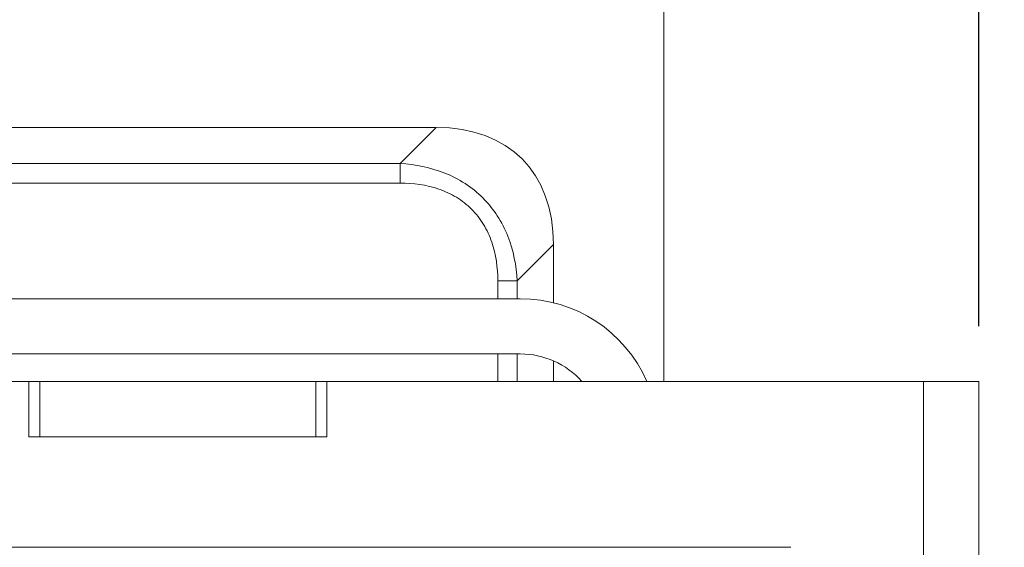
# Model space of a CAD drawing. Header units: millimetres. Extents: x 73 to 355, y 51 to 582.
# Tile 32 of 46: x 84 to 101, y 491 to 501. Entities that reach past the tile are written whole.
import ezdxf

# ---------------------------------------------------------------- set-up
doc = ezdxf.new("R2010")
doc.units = ezdxf.units.MM
doc.layers.add('DIM', color=7, linetype='Continuous')
doc.styles.get("Standard").update_dxf_attribs({"font": 'txt.shx'})
doc.dimstyles.new('ISO-25', dxfattribs={"dimtxt": 5, "dimasz": 5, "dimexe": 1, "dimexo": 1, "dimgap": 1, "dimtad": 0, "dimdsep": 46, "dimtxsty": 'Standard', "dimcen": 1, "dimadec": 0, "dimazin": 0, "dimtfac": 1, "dimtmove": 0, "dimatfit": 3, "dimfxl": 0, "dimarcsym": 0})

# ---------------------------------------------------------------- blocks, each defined once
blk = doc.blocks.new('*D3')
at = {"layer": 'Defpoints', "color": 0}
for p in [(101.016, 524.042), (73.016, 494.042), (101.016, 494.042)]:
    blk.add_point(p, dxfattribs=at)
at = {"layer": 'DIM', "color": 0, "lineweight": -2}
for p, q in [((73.016, 495.042), (73.016, 525.042)), ((101.016, 495.042), (101.016, 525.042)), ((78.016, 524.042), (81.849, 524.042)), ((96.016, 524.042), (92.182, 524.042))]:
    blk.add_line(p, q, dxfattribs=at)
at = {"layer": 'DIM', "color": 0}
for points in [[(78.016, 524.875), (78.016, 523.208), (73.016, 524.042)], [(96.016, 524.875), (96.016, 523.208), (101.016, 524.042)]]:
    blk.add_solid(points, dxfattribs=at)
at = {"layer": 'DIM', "color": 0, "lineweight": 0, "insert": (87.016, 524.042), "char_height": 5, "attachment_point": 5}
blk.add_mtext('28', dxfattribs=at)
blk = doc.blocks.new('*D4')
at = {"layer": 'Defpoints', "color": 0}
for p in [(101.016, 494.042), (116.016, 494.042), (101.016, 379.042)]:
    blk.add_point(p, dxfattribs=at)
at = {"layer": 'DIM', "color": 0, "lineweight": -2}
for p, q in [((102.016, 494.042), (117.016, 494.042)), ((116.016, 489.042), (116.016, 442.542)), ((116.016, 384.042), (116.016, 430.542)), ((102.016, 379.042), (117.016, 379.042))]:
    blk.add_line(p, q, dxfattribs=at)
at = {"layer": 'DIM', "color": 0}
for points in [[(115.182, 489.042), (116.849, 489.042), (116.016, 494.042)], [(115.182, 384.042), (116.849, 384.042), (116.016, 379.042)]]:
    blk.add_solid(points, dxfattribs=at)
at = {"layer": 'DIM', "color": 0, "lineweight": 0, "insert": (116.016, 436.542), "char_height": 5, "attachment_point": 5, "rotation": 90}
blk.add_mtext('115', dxfattribs=at)
blk = doc.blocks.new('*D5')
at = {"layer": 'Defpoints', "color": 0}
for p in [(90.316, 511.042), (116.016, 511.042), (101.016, 494.042)]:
    blk.add_point(p, dxfattribs=at)
at = {"layer": 'DIM', "color": 0, "lineweight": -2}
for p, q in [((116.016, 511.042), (116.016, 516.042)), ((91.316, 511.042), (117.016, 511.042)), ((116.016, 499.042), (116.016, 506.042)), ((102.016, 494.042), (117.016, 494.042))]:
    blk.add_line(p, q, dxfattribs=at)
at = {"layer": 'DIM', "color": 0}
for points in [[(115.182, 506.042), (116.849, 506.042), (116.016, 511.042)], [(115.182, 499.042), (116.849, 499.042), (116.016, 494.042)]]:
    blk.add_solid(points, dxfattribs=at)
at = {"layer": 'DIM', "color": 0, "lineweight": 0, "insert": (116.016, 520.375), "char_height": 5, "attachment_point": 5, "rotation": 90}
blk.add_mtext('17', dxfattribs=at)

msp = doc.modelspace()

# ---------------------------------------------------------------- linework, layer by layer
at = {"color": 7, "linetype": 'Continuous', "lineweight": 0}
for p, q in [((95.316, 506.042), (95.316, 494.042)), ((82.837, 498.642), (91.194, 498.642)), ((91.194, 498.642), (90.541, 497.988)), ((83.49, 497.988), (90.541, 497.988)), ((90.541, 497.635), (90.541, 497.988)), ((90.541, 497.635), (83.49, 497.635)), ((92.662, 495.867), (93.316, 496.521)), ((93.316, 496.521), (93.316, 495.463)), ((92.662, 495.867), (92.308, 495.867)), ((92.308, 495.542), (92.308, 495.867)), ((92.662, 495.867), (92.662, 495.542)), ((92.716, 495.542), (80.316, 495.542)), ((92.716, 494.542), (80.316, 494.542)), ((92.308, 494.042), (92.308, 494.542)), ((92.662, 494.542), (92.662, 494.042)), ((93.316, 494.412), (93.316, 494.042)), ((74.016, 494.042), (83.816, 494.042)), ((83.816, 493.042), (83.816, 494.042)), ((84.016, 494.042), (83.816, 494.042)), ((89.016, 494.042), (84.016, 494.042)), ((84.016, 493.042), (84.016, 494.042)), ((89.216, 494.042), (89.016, 494.042)), ((89.016, 493.042), (89.016, 494.042)), ((89.216, 493.042), (89.216, 494.042)), ((89.216, 494.042), (100.016, 494.042)), ((101.016, 494.042), (100.016, 494.042)), ((100.016, 379.042), (100.016, 494.042)), ((101.016, 494.042), (101.016, 379.042)), ((83.816, 493.042), (84.016, 493.042)), ((84.016, 493.042), (89.016, 493.042)), ((89.016, 493.042), (84.016, 493.042)), ((89.016, 493.042), (89.216, 493.042)), ((76.416, 491.042), (97.616, 491.042))]:
    msp.add_line(p, q, dxfattribs=at)
for radius, start in [(2.5, 23.5782), (1.5, 41.9354)]:
    msp.add_arc((92.716, 493.042), radius, start, 90, dxfattribs=at)
msp.add_ellipse((89.073, 494.399), major_axis=(3.674, 3.674), ratio=0.57735, start_param=-0.523599, end_param=0.523599, dxfattribs=at)
for points, knots in [([(90.541, 497.988), (90.816, 497.972), (91.23, 497.89), (91.724, 497.638), (92.049, 497.376), (92.311, 497.05), (92.564, 496.557), (92.646, 496.142), (92.662, 495.867)], [0, 0, 0, 0, 0.249553, 0.374772, 0.5, 0.625227, 0.750447, 1, 1, 1, 1]), ([(90.541, 497.635), (90.777, 497.635), (91.136, 497.587), (91.566, 497.389), (91.845, 497.171), (92.063, 496.892), (92.261, 496.462), (92.308, 496.103), (92.308, 495.867)], [0, 0, 0, 0, 0.251202, 0.37589, 0.500001, 0.624112, 0.748806, 1, 1, 1, 1])]:
    msp.add_open_spline(points, degree=3, knots=knots, dxfattribs=at)

# ---------------------------------------------------------------- dimensions: what is measured, and where the dimension line sits
at = {"layer": 'DIM', "lineweight": 0}
dim = msp.add_linear_dim(base=(101.016, 524.042), p1=(73.016, 494.042), p2=(101.016, 494.042), dimstyle='ISO-25', dxfattribs=at)
dim.commit()
dim.dimension.update_dxf_attribs({"geometry": '*D3', "text_midpoint": (87.016, 524.042)})
for base, p1, p2, picture, middle in [((116.016, 511.042), (101.016, 494.042), (90.316, 511.042), '*D5', (116.016, 520.375)), ((116.016, 494.042), (101.016, 379.042), (101.016, 494.042), '*D4', (116.016, 436.542))]:
    dim = msp.add_linear_dim(base=base, p1=p1, p2=p2, angle=90, dimstyle='ISO-25', dxfattribs=at)
    dim.commit()
    dim.dimension.update_dxf_attribs({"geometry": picture, "text_midpoint": middle})

doc.saveas('drawing.dxf')
